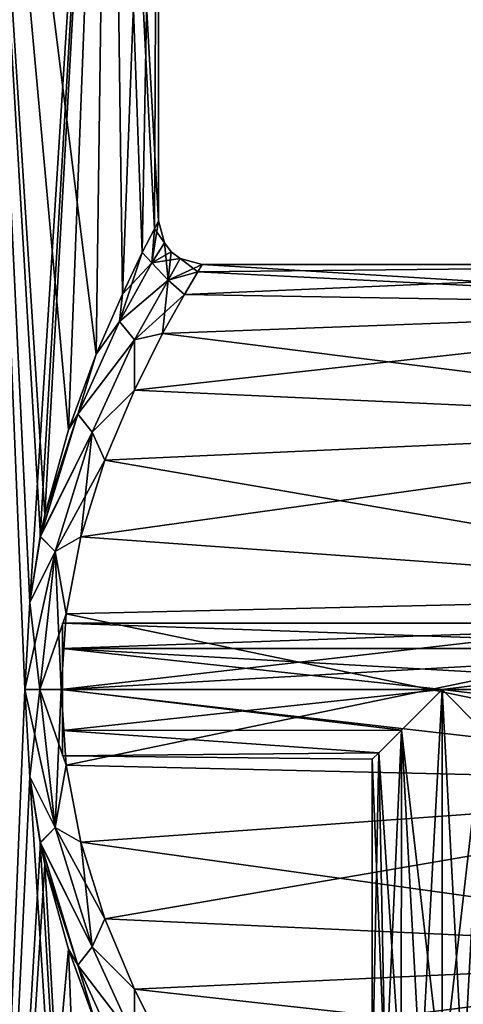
# Model space of a CAD drawing. Header units: millimetres. Extents: x -125 to 171, y -35 to 1363.
# Tile 229 of 256: x 15 to 25, y 694 to 716. Entities that reach past the tile are written whole.
import ezdxf

# ---------------------------------------------------------------- set-up
doc = ezdxf.new("R2010")
doc.units = ezdxf.units.MM
doc.header["$LTSCALE"] = 65.185185
for name, color, linetype in [('1579', 7, 'CONTINUOUS'), ('1583', 7, 'CONTINUOUS'), ('1611', 7, 'CONTINUOUS'), ('1612', 7, 'CONTINUOUS'), ('1613', 7, 'CONTINUOUS'), ('1640', 7, 'CONTINUOUS'), ('1641', 7, 'CONTINUOUS'), ('1642', 7, 'CONTINUOUS'), ('1643', 7, 'CONTINUOUS'), ('1645', 7, 'CONTINUOUS'), ('1646', 7, 'CONTINUOUS'), ('1649', 7, 'CONTINUOUS')]:
    doc.layers.add(name, color=color, linetype=linetype)

msp = doc.modelspace()

# ---------------------------------------------------------------- linework, layer by layer
at = {"layer": '1579', "linetype": 'CONTINUOUS'}
for points in [[(16.438, 706.958, 8.489), (17.074, 708.694, 7.122), (14.172, 731.8, 11.892), (16.438, 706.958, 8.489)], [(14.172, 731.8, 11.892), (17.074, 708.694, 7.122), (17.384, 731.8, 6.327), (14.172, 731.8, 11.892)], [(15.895, 705.004, 9.465), (16.438, 706.958, 8.489), (14.172, 731.8, 11.892), (15.895, 705.004, 9.465)], [(15.791, 704.513, 9.639), (15.895, 705.004, 9.465), (14.172, 731.8, 11.892), (15.791, 704.513, 9.639)], [(15.551, 703.001, 10.021), (15.791, 704.513, 9.639), (14.172, 731.8, 11.892), (15.551, 703.001, 10.021)], [(15.435, 701, 10.199), (15.551, 703.001, 10.021), (14.172, 731.8, 11.892), (15.435, 701, 10.199)], [(14.172, 670.2, 11.892), (15.435, 701, 10.199), (14.172, 731.8, 11.892), (14.172, 670.2, 11.892)], [(17.074, 708.694, 7.122), (17.672, 710.07, 5.474), (17.384, 731.8, 6.327), (17.074, 708.694, 7.122)], [(18.5, 711.75), (18.5, 731.8), (17.384, 731.8, 6.327), (18.5, 711.75)], [(18.408, 711.572, 1.847), (18.5, 711.75), (17.384, 731.8, 6.327), (18.408, 711.572, 1.847)], [(18.128, 711.022, 3.689), (18.408, 711.572, 1.847), (17.384, 731.8, 6.327), (18.128, 711.022, 3.689)], [(17.672, 710.07, 5.474), (18.128, 711.022, 3.689), (17.384, 731.8, 6.327), (17.672, 710.07, 5.474)], [(15.551, 699, 10.021), (15.435, 701, 10.199), (14.172, 670.2, 11.892), (15.551, 699, 10.021)], [(17.384, 670.2, 6.327), (15.551, 699, 10.021), (14.172, 670.2, 11.892), (17.384, 670.2, 6.327)], [(15.79, 697.488, 9.639), (15.551, 699, 10.021), (17.384, 670.2, 6.327), (15.79, 697.488, 9.639)], [(15.896, 696.995, 9.465), (15.79, 697.488, 9.639), (17.384, 670.2, 6.327), (15.896, 696.995, 9.465)], [(16.437, 695.044, 8.49), (15.896, 696.995, 9.465), (17.384, 670.2, 6.327), (16.437, 695.044, 8.49)], [(17.074, 693.305, 7.122), (16.437, 695.044, 8.49), (17.384, 670.2, 6.327), (17.074, 693.305, 7.122)]]:
    msp.add_3dface(points, dxfattribs=at)
at = {"layer": '1583', "linetype": 'CONTINUOUS'}
for points in [[(14.172, 731.8, -11.892), (17.384, 731.8, -6.327), (15.551, 703, -10.021), (14.172, 731.8, -11.892)], [(14.172, 670.2, -11.892), (14.172, 731.8, -11.892), (15.435, 701, -10.199), (14.172, 670.2, -11.892)], [(15.435, 701, -10.199), (14.172, 731.8, -11.892), (15.551, 703, -10.021), (15.435, 701, -10.199)], [(15.551, 703, -10.021), (17.384, 731.8, -6.327), (15.79, 704.512, -9.639), (15.551, 703, -10.021)], [(15.79, 704.512, -9.639), (17.384, 731.8, -6.327), (15.896, 705.005, -9.465), (15.79, 704.512, -9.639)], [(15.896, 705.005, -9.465), (17.384, 731.8, -6.327), (16.437, 706.956, -8.49), (15.896, 705.005, -9.465)], [(16.437, 706.956, -8.49), (17.384, 731.8, -6.327), (17.074, 708.695, -7.122), (16.437, 706.956, -8.49)], [(17.074, 708.695, -7.122), (17.384, 731.8, -6.327), (17.671, 710.069, -5.476), (17.074, 708.695, -7.122)], [(17.384, 731.8, -6.327), (18.5, 731.8), (17.671, 710.069, -5.476), (17.384, 731.8, -6.327)], [(17.671, 710.069, -5.476), (18.5, 731.8), (18.128, 711.022, -3.689), (17.671, 710.069, -5.476)], [(18.128, 711.022, -3.689), (18.5, 731.8), (18.407, 711.572, -1.848), (18.128, 711.022, -3.689)], [(18.5, 731.8), (18.5, 711.75), (18.407, 711.572, -1.848), (18.5, 731.8)], [(15.551, 698.999, -10.021), (14.172, 670.2, -11.892), (15.435, 701, -10.199), (15.551, 698.999, -10.021)], [(15.791, 697.487, -9.639), (14.172, 670.2, -11.892), (15.551, 698.999, -10.021), (15.791, 697.487, -9.639)], [(15.895, 696.996, -9.465), (14.172, 670.2, -11.892), (15.791, 697.487, -9.639), (15.895, 696.996, -9.465)], [(16.438, 695.042, -8.489), (14.172, 670.2, -11.892), (15.895, 696.996, -9.465), (16.438, 695.042, -8.489)], [(17.074, 693.306, -7.122), (14.172, 670.2, -11.892), (16.438, 695.042, -8.489), (17.074, 693.306, -7.122)]]:
    msp.add_3dface(points, dxfattribs=at)
at = {"layer": '1611', "linetype": 'CONTINUOUS'}
for points in [[(18.407, 711.572, -1.848), (18.5, 711.75), (18.348, 710.791, -3.073), (18.407, 711.572, -1.848)], [(18.348, 710.791, -3.073), (18.5, 711.75), (18.634, 711.25, 0), (18.348, 710.791, -3.073)], [(18.128, 711.022, -3.689), (18.407, 711.572, -1.848), (18.348, 710.791, -3.073), (18.128, 711.022, -3.689)], [(18.348, 710.791, -3.073), (18.634, 711.25, 0), (18.718, 710.394, -3.054), (18.348, 710.791, -3.073)], [(18.718, 710.394, -3.054), (18.634, 711.25, 0), (18.793, 711.043, 0), (18.718, 710.394, -3.054)], [(17.671, 710.069, -5.476), (18.128, 711.022, -3.689), (17.608, 709.439, -5.841), (17.671, 710.069, -5.476)], [(17.608, 709.439, -5.841), (18.128, 711.022, -3.689), (18.348, 710.791, -3.073), (17.608, 709.439, -5.841)], [(19, 710.884, 0), (18.718, 710.394, -3.054), (18.793, 711.043, 0), (19, 710.884, 0)], [(17.608, 709.439, -5.841), (18.348, 710.791, -3.073), (18.718, 710.394, -3.054), (17.608, 709.439, -5.841)], [(18.718, 710.394, -3.054), (19, 710.884, 0), (19.398, 710.582, -1.804), (18.718, 710.394, -3.054)], [(19.398, 710.582, -1.804), (19, 710.884, 0), (19.5, 710.75), (19.398, 710.582, -1.804)], [(19.093, 710.063, -3.595), (18.718, 710.394, -3.054), (19.398, 710.582, -1.804), (19.093, 710.063, -3.595)], [(17.952, 709.02, -5.768), (17.608, 709.439, -5.841), (18.718, 710.394, -3.054), (17.952, 709.02, -5.768)], [(17.952, 709.02, -5.768), (18.718, 710.394, -3.054), (18.593, 709.164, -5.33), (17.952, 709.02, -5.768)], [(18.593, 709.164, -5.33), (18.718, 710.394, -3.054), (19.093, 710.063, -3.595), (18.593, 709.164, -5.33)], [(17.074, 708.695, -7.122), (17.671, 710.069, -5.476), (17.608, 709.439, -5.841), (17.074, 708.695, -7.122)], [(16.651, 707.319, -8.088), (17.074, 708.695, -7.122), (17.608, 709.439, -5.841), (16.651, 707.319, -8.088)], [(16.651, 707.319, -8.088), (17.608, 709.439, -5.841), (17.952, 709.02, -5.768), (16.651, 707.319, -8.088)], [(16.978, 706.901, -7.922), (16.651, 707.319, -8.088), (17.952, 709.02, -5.768), (16.978, 706.901, -7.922)], [(16.978, 706.901, -7.922), (17.952, 709.02, -5.768), (17.947, 707.871, -6.917), (16.978, 706.901, -7.922)], [(17.947, 707.871, -6.917), (17.952, 709.02, -5.768), (18.593, 709.164, -5.33), (17.947, 707.871, -6.917)], [(16.437, 706.956, -8.49), (17.074, 708.695, -7.122), (16.651, 707.319, -8.088), (16.437, 706.956, -8.49)], [(17.272, 706.259, -8.21), (16.978, 706.901, -7.922), (17.947, 707.871, -6.917), (17.272, 706.259, -8.21)], [(15.79, 704.512, -9.639), (15.896, 705.005, -9.465), (16.651, 707.319, -8.088), (15.79, 704.512, -9.639)], [(15.79, 704.512, -9.639), (16.651, 707.319, -8.088), (16.978, 706.901, -7.922), (15.79, 704.512, -9.639)], [(15.896, 705.005, -9.465), (16.437, 706.956, -8.49), (16.651, 707.319, -8.088), (15.896, 705.005, -9.465)], [(16.13, 704.163, -9.358), (15.79, 704.512, -9.639), (16.978, 706.901, -7.922), (16.13, 704.163, -9.358)], [(16.13, 704.163, -9.358), (16.978, 706.901, -7.922), (16.721, 704.5, -9.1), (16.13, 704.163, -9.358)], [(16.721, 704.5, -9.1), (16.978, 706.901, -7.922), (17.272, 706.259, -8.21), (16.721, 704.5, -9.1)], [(15.551, 703, -10.021), (15.79, 704.512, -9.639), (16.13, 704.163, -9.358), (15.551, 703, -10.021)], [(16.381, 702.735, -9.594), (16.13, 704.163, -9.358), (16.721, 704.5, -9.1), (16.381, 702.735, -9.594)], [(15.781, 701, -9.877), (15.551, 703, -10.021), (16.13, 704.163, -9.358), (15.781, 701, -9.877)], [(15.781, 701, -9.877), (16.13, 704.163, -9.358), (16.269, 701, -9.75), (15.781, 701, -9.877)], [(16.269, 701, -9.75), (16.13, 704.163, -9.358), (16.381, 702.735, -9.594), (16.269, 701, -9.75)], [(15.435, 701, -10.199), (15.551, 703, -10.021), (15.781, 701, -9.877), (15.435, 701, -10.199)], [(15.551, 698.999, -10.021), (15.435, 701, -10.199), (16.13, 697.837, -9.358), (15.551, 698.999, -10.021)], [(16.13, 697.837, -9.358), (15.435, 701, -10.199), (15.781, 701, -9.877), (16.13, 697.837, -9.358)], [(16.13, 697.837, -9.358), (15.781, 701, -9.877), (16.381, 699.264, -9.594), (16.13, 697.837, -9.358)], [(16.381, 699.264, -9.594), (15.781, 701, -9.877), (16.269, 701, -9.75), (16.381, 699.264, -9.594)], [(16.721, 697.498, -9.099), (16.13, 697.837, -9.358), (16.381, 699.264, -9.594), (16.721, 697.498, -9.099)], [(15.791, 697.487, -9.639), (15.551, 698.999, -10.021), (16.13, 697.837, -9.358), (15.791, 697.487, -9.639)], [(16.978, 695.099, -7.922), (15.791, 697.487, -9.639), (16.13, 697.837, -9.358), (16.978, 695.099, -7.922)], [(16.978, 695.099, -7.922), (16.13, 697.837, -9.358), (17.272, 695.741, -8.21), (16.978, 695.099, -7.922)], [(17.272, 695.741, -8.21), (16.13, 697.837, -9.358), (16.721, 697.498, -9.099), (17.272, 695.741, -8.21)], [(15.895, 696.996, -9.465), (15.791, 697.487, -9.639), (16.651, 694.681, -8.088), (15.895, 696.996, -9.465)], [(16.651, 694.681, -8.088), (15.791, 697.487, -9.639), (16.978, 695.099, -7.922), (16.651, 694.681, -8.088)], [(16.438, 695.042, -8.489), (15.895, 696.996, -9.465), (16.651, 694.681, -8.088), (16.438, 695.042, -8.489)], [(17.946, 694.13, -6.918), (16.978, 695.099, -7.922), (17.272, 695.741, -8.21), (17.946, 694.13, -6.918)], [(17.074, 693.306, -7.122), (16.438, 695.042, -8.489), (16.651, 694.681, -8.088), (17.074, 693.306, -7.122)], [(17.952, 692.98, -5.768), (16.651, 694.681, -8.088), (16.978, 695.099, -7.922), (17.952, 692.98, -5.768)], [(17.952, 692.98, -5.768), (16.978, 695.099, -7.922), (17.946, 694.13, -6.918), (17.952, 692.98, -5.768)], [(17.074, 693.306, -7.122), (16.651, 694.681, -8.088), (17.608, 692.56, -5.841), (17.074, 693.306, -7.122)], [(17.608, 692.56, -5.841), (16.651, 694.681, -8.088), (17.952, 692.98, -5.768), (17.608, 692.56, -5.841)], [(18.593, 692.836, -5.331), (17.952, 692.98, -5.768), (17.946, 694.13, -6.918), (18.593, 692.836, -5.331)]]:
    msp.add_3dface(points, dxfattribs=at)
at = {"layer": '1612', "linetype": 'CONTINUOUS'}
for points in [[(18.5, 711.75), (18.408, 711.572, 1.847), (18.634, 711.25, 0), (18.5, 711.75)], [(18.408, 711.572, 1.847), (18.128, 711.022, 3.689), (18.348, 710.791, 3.073), (18.408, 711.572, 1.847)], [(18.634, 711.25, 0), (18.408, 711.572, 1.847), (18.348, 710.791, 3.073), (18.634, 711.25, 0)], [(18.793, 711.043, 0), (18.634, 711.25, 0), (18.348, 710.791, 3.073), (18.793, 711.043, 0)], [(18.128, 711.022, 3.689), (17.672, 710.07, 5.474), (18.348, 710.791, 3.073), (18.128, 711.022, 3.689)], [(19, 710.884, 0), (18.793, 711.043, 0), (18.348, 710.791, 3.073), (19, 710.884, 0)], [(17.672, 710.07, 5.474), (17.608, 709.44, 5.841), (18.348, 710.791, 3.073), (17.672, 710.07, 5.474)], [(18.348, 710.791, 3.073), (17.608, 709.44, 5.841), (18.718, 710.394, 3.054), (18.348, 710.791, 3.073)], [(19, 710.884, 0), (18.348, 710.791, 3.073), (18.718, 710.394, 3.054), (19, 710.884, 0)], [(19.5, 710.75), (19, 710.884, 0), (18.718, 710.394, 3.054), (19.5, 710.75)], [(19.5, 710.75), (18.718, 710.394, 3.054), (19.398, 710.582, 1.804), (19.5, 710.75)], [(19.398, 710.582, 1.804), (18.718, 710.394, 3.054), (19.093, 710.063, 3.595), (19.398, 710.582, 1.804)], [(18.718, 710.394, 3.054), (17.608, 709.44, 5.841), (17.952, 709.02, 5.768), (18.718, 710.394, 3.054)], [(18.718, 710.394, 3.054), (17.952, 709.02, 5.768), (19.093, 710.063, 3.595), (18.718, 710.394, 3.054)], [(17.672, 710.07, 5.474), (17.074, 708.694, 7.122), (17.608, 709.44, 5.841), (17.672, 710.07, 5.474)], [(19.093, 710.063, 3.595), (17.952, 709.02, 5.768), (18.593, 709.164, 5.331), (19.093, 710.063, 3.595)], [(17.074, 708.694, 7.122), (16.651, 707.319, 8.088), (17.608, 709.44, 5.841), (17.074, 708.694, 7.122)], [(17.608, 709.44, 5.841), (16.651, 707.319, 8.088), (17.952, 709.02, 5.768), (17.608, 709.44, 5.841)], [(17.952, 709.02, 5.768), (16.651, 707.319, 8.088), (16.978, 706.901, 7.922), (17.952, 709.02, 5.768)], [(17.952, 709.02, 5.768), (16.978, 706.901, 7.922), (17.946, 707.87, 6.918), (17.952, 709.02, 5.768)], [(18.593, 709.164, 5.331), (17.952, 709.02, 5.768), (17.946, 707.87, 6.918), (18.593, 709.164, 5.331)], [(17.074, 708.694, 7.122), (16.438, 706.958, 8.489), (16.651, 707.319, 8.088), (17.074, 708.694, 7.122)], [(17.946, 707.87, 6.918), (16.978, 706.901, 7.922), (17.272, 706.259, 8.21), (17.946, 707.87, 6.918)], [(15.895, 705.004, 9.465), (15.791, 704.513, 9.639), (16.651, 707.319, 8.088), (15.895, 705.004, 9.465)], [(16.651, 707.319, 8.088), (15.791, 704.513, 9.639), (16.978, 706.901, 7.922), (16.651, 707.319, 8.088)], [(16.438, 706.958, 8.489), (15.895, 705.004, 9.465), (16.651, 707.319, 8.088), (16.438, 706.958, 8.489)], [(16.978, 706.901, 7.922), (15.791, 704.513, 9.639), (16.13, 704.163, 9.358), (16.978, 706.901, 7.922)], [(16.978, 706.901, 7.922), (16.13, 704.163, 9.358), (17.272, 706.259, 8.21), (16.978, 706.901, 7.922)], [(17.272, 706.259, 8.21), (16.13, 704.163, 9.358), (16.721, 704.502, 9.099), (17.272, 706.259, 8.21)], [(15.791, 704.513, 9.639), (15.551, 703.001, 10.021), (16.13, 704.163, 9.358), (15.791, 704.513, 9.639)], [(16.721, 704.502, 9.099), (16.13, 704.163, 9.358), (16.381, 702.736, 9.594), (16.721, 704.502, 9.099)], [(15.551, 703.001, 10.021), (15.435, 701, 10.199), (16.13, 704.163, 9.358), (15.551, 703.001, 10.021)], [(16.13, 704.163, 9.358), (15.435, 701, 10.199), (15.781, 701, 9.877), (16.13, 704.163, 9.358)], [(16.13, 704.163, 9.358), (15.781, 701, 9.877), (16.381, 702.736, 9.594), (16.13, 704.163, 9.358)], [(16.381, 702.736, 9.594), (15.781, 701, 9.877), (16.269, 701, 9.75), (16.381, 702.736, 9.594)], [(15.435, 701, 10.199), (15.551, 699, 10.021), (15.781, 701, 9.877), (15.435, 701, 10.199)], [(15.781, 701, 9.877), (15.551, 699, 10.021), (16.13, 697.837, 9.358), (15.781, 701, 9.877)], [(15.781, 701, 9.877), (16.13, 697.837, 9.358), (16.269, 701, 9.75), (15.781, 701, 9.877)], [(16.269, 701, 9.75), (16.13, 697.837, 9.358), (16.381, 699.265, 9.594), (16.269, 701, 9.75)], [(16.381, 699.265, 9.594), (16.13, 697.837, 9.358), (16.721, 697.5, 9.1), (16.381, 699.265, 9.594)], [(15.551, 699, 10.021), (15.79, 697.488, 9.639), (16.13, 697.837, 9.358), (15.551, 699, 10.021)], [(16.13, 697.837, 9.358), (15.79, 697.488, 9.639), (16.978, 695.099, 7.922), (16.13, 697.837, 9.358)], [(16.13, 697.837, 9.358), (16.978, 695.099, 7.922), (16.721, 697.5, 9.1), (16.13, 697.837, 9.358)], [(15.79, 697.488, 9.639), (15.896, 696.995, 9.465), (16.651, 694.681, 8.088), (15.79, 697.488, 9.639)], [(15.79, 697.488, 9.639), (16.651, 694.681, 8.088), (16.978, 695.099, 7.922), (15.79, 697.488, 9.639)], [(16.721, 697.5, 9.1), (16.978, 695.099, 7.922), (17.272, 695.74, 8.21), (16.721, 697.5, 9.1)], [(15.896, 696.995, 9.465), (16.437, 695.044, 8.49), (16.651, 694.681, 8.088), (15.896, 696.995, 9.465)], [(17.272, 695.74, 8.21), (16.978, 695.099, 7.922), (17.947, 694.129, 6.917), (17.272, 695.74, 8.21)], [(16.437, 695.044, 8.49), (17.074, 693.305, 7.122), (16.651, 694.681, 8.088), (16.437, 695.044, 8.49)], [(16.978, 695.099, 7.922), (16.651, 694.681, 8.088), (17.952, 692.98, 5.768), (16.978, 695.099, 7.922)], [(16.978, 695.099, 7.922), (17.952, 692.98, 5.768), (17.947, 694.129, 6.917), (16.978, 695.099, 7.922)], [(16.651, 694.681, 8.088), (17.074, 693.305, 7.122), (17.608, 692.561, 5.841), (16.651, 694.681, 8.088)], [(16.651, 694.681, 8.088), (17.608, 692.561, 5.841), (17.952, 692.98, 5.768), (16.651, 694.681, 8.088)], [(17.947, 694.129, 6.917), (17.952, 692.98, 5.768), (18.593, 692.836, 5.33), (17.947, 694.129, 6.917)]]:
    msp.add_3dface(points, dxfattribs=at)
at = {"layer": '1613', "linetype": 'CONTINUOUS'}
for points in [[(19.398, 710.582, 1.804), (19.093, 710.063, 3.595), (35.2, 710.75), (19.398, 710.582, 1.804)], [(35.2, 710.75), (19.093, 710.063, 3.595), (35.2, 709.784, 4.23), (35.2, 710.75)], [(19.5, 710.75), (19.398, 710.582, 1.804), (35.2, 710.75), (19.5, 710.75)], [(19.093, 710.063, 3.595), (18.593, 709.164, 5.331), (35.2, 709.784, 4.23), (19.093, 710.063, 3.595)], [(18.593, 709.164, 5.331), (17.946, 707.87, 6.918), (35.2, 709.784, 4.23), (18.593, 709.164, 5.331)], [(35.2, 709.784, 4.23), (17.946, 707.87, 6.918), (35.2, 707.079, 7.623), (35.2, 709.784, 4.23)], [(17.946, 707.87, 6.918), (17.272, 706.259, 8.21), (35.2, 707.079, 7.623), (17.946, 707.87, 6.918)], [(17.272, 706.259, 8.21), (16.721, 704.502, 9.099), (35.2, 707.079, 7.623), (17.272, 706.259, 8.21)], [(35.2, 707.079, 7.623), (16.721, 704.502, 9.099), (35.2, 703.17, 9.506), (35.2, 707.079, 7.623)], [(16.721, 704.502, 9.099), (16.381, 702.736, 9.594), (35.2, 703.17, 9.506), (16.721, 704.502, 9.099)], [(16.381, 702.736, 9.594), (16.269, 701, 9.75), (35.2, 703.17, 9.506), (16.381, 702.736, 9.594)], [(16.269, 701, 9.75), (16.381, 699.265, 9.594), (35.2, 703.17, 9.506), (16.269, 701, 9.75)], [(35.2, 703.17, 9.506), (16.381, 699.265, 9.594), (35.2, 698.83, 9.506), (35.2, 703.17, 9.506)], [(16.381, 699.265, 9.594), (16.721, 697.5, 9.1), (35.2, 698.83, 9.506), (16.381, 699.265, 9.594)], [(16.721, 697.5, 9.1), (17.272, 695.74, 8.21), (35.2, 698.83, 9.506), (16.721, 697.5, 9.1)], [(35.2, 698.83, 9.506), (17.272, 695.74, 8.21), (35.2, 694.921, 7.623), (35.2, 698.83, 9.506)], [(17.272, 695.74, 8.21), (17.947, 694.129, 6.917), (35.2, 694.921, 7.623), (17.272, 695.74, 8.21)], [(17.947, 694.129, 6.917), (18.593, 692.836, 5.33), (35.2, 694.921, 7.623), (17.947, 694.129, 6.917)], [(35.2, 694.921, 7.623), (18.593, 692.836, 5.33), (35.2, 692.216, 4.23), (35.2, 694.921, 7.623)]]:
    msp.add_3dface(points, dxfattribs=at)
at = {"layer": '1640', "linetype": 'CONTINUOUS'}
for points in [[(25, 701, -1.6), (16.3, 701, -1.6), (16.3, 700.06, -1.294), (25, 701, -1.6)], [(24.071, 700.071, -1.303), (25, 701, -1.6), (16.3, 700.06, -1.294), (24.071, 700.071, -1.303)], [(25, 701, 1.6), (24.071, 700.071, 1.303), (16.3, 701, 1.6), (25, 701, 1.6)], [(16.3, 701, 1.6), (24.071, 700.071, 1.303), (16.3, 700.06, 1.294), (16.3, 701, 1.6)], [(23.549, 699.549, -0.674), (24.071, 700.071, -1.303), (16.3, 700.06, -1.294), (23.549, 699.549, -0.674)], [(24.071, 700.071, 1.303), (23.549, 699.549, 0.674), (16.3, 700.06, 1.294), (24.071, 700.071, 1.303)], [(16.3, 699.478, -0.494), (23.549, 699.549, -0.674), (16.3, 700.06, -1.294), (16.3, 699.478, -0.494)], [(16.3, 700.06, 1.294), (23.549, 699.549, 0.674), (16.3, 699.478, 0.494), (16.3, 700.06, 1.294)], [(23.4, 699.4), (23.549, 699.549, -0.674), (16.3, 699.478, -0.494), (23.4, 699.4)], [(23.549, 699.549, 0.674), (23.4, 699.4), (16.3, 699.478, 0.494), (23.549, 699.549, 0.674)], [(16.3, 699.478, 0.494), (23.4, 699.4), (16.3, 699.478, -0.494), (16.3, 699.478, 0.494)]]:
    msp.add_3dface(points, dxfattribs=at)
at = {"layer": '1641', "linetype": 'CONTINUOUS'}
for points in [[(32.8, 701, -1.6), (25, 701, -1.6), (25.929, 700.071, -1.303), (32.8, 701, -1.6)], [(32.8, 701, 1.6), (32.8, 700.06, 1.294), (25, 701, 1.6), (32.8, 701, 1.6)], [(25, 701, 1.6), (32.8, 700.06, 1.294), (25.929, 700.071, 1.303), (25, 701, 1.6)]]:
    msp.add_3dface(points, dxfattribs=at)
at = {"layer": '1642', "linetype": 'CONTINUOUS'}
for points in [[(16.3, 700.06, 1.294), (16.3, 699.478, 0.494), (16.3, 702.522, 0.494), (16.3, 700.06, 1.294)], [(16.3, 701.94, 1.294), (16.3, 700.06, 1.294), (16.3, 702.522, 0.494), (16.3, 701.94, 1.294)], [(16.3, 699.478, 0.494), (16.3, 699.478, -0.494), (16.3, 702.522, -0.494), (16.3, 699.478, 0.494)], [(16.3, 702.522, 0.494), (16.3, 699.478, 0.494), (16.3, 702.522, -0.494), (16.3, 702.522, 0.494)], [(16.3, 702.522, -0.494), (16.3, 699.478, -0.494), (16.3, 701.94, -1.294), (16.3, 702.522, -0.494)], [(16.3, 700.06, -1.294), (16.3, 701, -1.6), (16.3, 701.94, -1.294), (16.3, 700.06, -1.294)], [(16.3, 701, 1.6), (16.3, 700.06, 1.294), (16.3, 701.94, 1.294), (16.3, 701, 1.6)], [(16.3, 699.478, -0.494), (16.3, 700.06, -1.294), (16.3, 701.94, -1.294), (16.3, 699.478, -0.494)]]:
    msp.add_3dface(points, dxfattribs=at)
at = {"layer": '1643', "linetype": 'CONTINUOUS'}
for points in [[(16.3, 701.94, 1.294), (16.3, 702.522, 0.494), (32.8, 701.94, 1.294), (16.3, 701.94, 1.294)], [(16.3, 702.522, 0.494), (16.3, 702.522, -0.494), (32.8, 702.522, 0.494), (16.3, 702.522, 0.494)], [(32.8, 701.94, 1.294), (16.3, 702.522, 0.494), (32.8, 702.522, 0.494), (32.8, 701.94, 1.294)], [(16.3, 702.522, -0.494), (16.3, 701.94, -1.294), (32.8, 702.522, -0.494), (16.3, 702.522, -0.494)], [(32.8, 702.522, 0.494), (16.3, 702.522, -0.494), (32.8, 702.522, -0.494), (32.8, 702.522, 0.494)], [(32.8, 702.522, -0.494), (16.3, 701.94, -1.294), (32.8, 701.94, -1.294), (32.8, 702.522, -0.494)], [(32.8, 701, 1.6), (25, 701, 1.6), (16.3, 701.94, 1.294), (32.8, 701, 1.6)], [(32.8, 701, 1.6), (16.3, 701.94, 1.294), (32.8, 701.94, 1.294), (32.8, 701, 1.6)], [(16.3, 701, -1.6), (25, 701, -1.6), (32.8, 701.94, -1.294), (16.3, 701, -1.6)], [(16.3, 701.94, -1.294), (16.3, 701, -1.6), (32.8, 701.94, -1.294), (16.3, 701.94, -1.294)], [(25, 701, 1.6), (16.3, 701, 1.6), (16.3, 701.94, 1.294), (25, 701, 1.6)], [(25, 701, -1.6), (32.8, 701, -1.6), (32.8, 701.94, -1.294), (25, 701, -1.6)]]:
    msp.add_3dface(points, dxfattribs=at)
at = {"layer": '1645', "linetype": 'CONTINUOUS'}
for points in [[(25, 701, -1.6), (24.071, 700.071, -1.303), (25, 691.992, -1.6), (25, 701, -1.6)], [(25.929, 700.071, -1.303), (25, 701, -1.6), (25.487, 691.969, -1.524), (25.929, 700.071, -1.303)], [(25.487, 691.969, -1.524), (25, 701, -1.6), (25, 691.992, -1.6), (25.487, 691.969, -1.524)], [(24.071, 700.071, -1.303), (23.549, 699.549, -0.674), (24.063, 691.908, -1.297), (24.071, 700.071, -1.303)], [(24.513, 691.969, -1.524), (24.071, 700.071, -1.303), (24.063, 691.908, -1.297), (24.513, 691.969, -1.524)], [(25, 691.992, -1.6), (24.071, 700.071, -1.303), (24.513, 691.969, -1.524), (25, 691.992, -1.6)], [(25.937, 691.908, -1.297), (25.929, 700.071, -1.303), (25.487, 691.969, -1.524), (25.937, 691.908, -1.297)], [(23.549, 699.549, -0.674), (23.4, 699.4), (23.703, 691.832, -0.937), (23.549, 699.549, -0.674)], [(24.063, 691.908, -1.297), (23.549, 699.549, -0.674), (23.703, 691.832, -0.937), (24.063, 691.908, -1.297)], [(23.703, 691.832, -0.937), (23.4, 699.4), (23.4, 691.75), (23.703, 691.832, -0.937)]]:
    msp.add_3dface(points, dxfattribs=at)
at = {"layer": '1646', "linetype": 'CONTINUOUS'}
for points in [[(24.071, 700.071, 1.303), (25, 701, 1.6), (24.513, 691.969, 1.524), (24.071, 700.071, 1.303)], [(24.513, 691.969, 1.524), (25, 701, 1.6), (25, 691.992, 1.6), (24.513, 691.969, 1.524)], [(25, 701, 1.6), (25.929, 700.071, 1.303), (25, 691.992, 1.6), (25, 701, 1.6)], [(23.549, 699.549, 0.674), (24.071, 700.071, 1.303), (23.703, 691.832, 0.937), (23.549, 699.549, 0.674)], [(23.703, 691.832, 0.937), (24.071, 700.071, 1.303), (24.063, 691.908, 1.297), (23.703, 691.832, 0.937)], [(24.063, 691.908, 1.297), (24.071, 700.071, 1.303), (24.513, 691.969, 1.524), (24.063, 691.908, 1.297)], [(25, 691.992, 1.6), (25.929, 700.071, 1.303), (25.487, 691.969, 1.524), (25, 691.992, 1.6)], [(23.4, 699.4), (23.549, 699.549, 0.674), (23.4, 691.75), (23.4, 699.4)], [(23.4, 691.75), (23.549, 699.549, 0.674), (23.703, 691.832, 0.937), (23.4, 691.75)]]:
    msp.add_3dface(points, dxfattribs=at)
at = {"layer": '1649', "linetype": 'CONTINUOUS'}
for points in [[(19.093, 710.063, -3.595), (19.398, 710.582, -1.804), (35.2, 709.784, -4.23), (19.093, 710.063, -3.595)], [(19.398, 710.582, -1.804), (19.5, 710.75), (35.2, 709.784, -4.23), (19.398, 710.582, -1.804)], [(19.5, 710.75), (35.2, 710.75), (35.2, 709.784, -4.23), (19.5, 710.75)], [(18.593, 709.164, -5.33), (19.093, 710.063, -3.595), (35.2, 709.784, -4.23), (18.593, 709.164, -5.33)], [(35.2, 707.079, -7.623), (18.593, 709.164, -5.33), (35.2, 709.784, -4.23), (35.2, 707.079, -7.623)], [(17.947, 707.871, -6.917), (18.593, 709.164, -5.33), (35.2, 707.079, -7.623), (17.947, 707.871, -6.917)], [(17.272, 706.259, -8.21), (17.947, 707.871, -6.917), (35.2, 707.079, -7.623), (17.272, 706.259, -8.21)], [(35.2, 703.17, -9.506), (17.272, 706.259, -8.21), (35.2, 707.079, -7.623), (35.2, 703.17, -9.506)], [(16.721, 704.5, -9.1), (17.272, 706.259, -8.21), (35.2, 703.17, -9.506), (16.721, 704.5, -9.1)], [(16.381, 702.735, -9.594), (16.721, 704.5, -9.1), (35.2, 703.17, -9.506), (16.381, 702.735, -9.594)], [(35.2, 698.83, -9.506), (16.381, 702.735, -9.594), (35.2, 703.17, -9.506), (35.2, 698.83, -9.506)], [(16.269, 701, -9.75), (16.381, 702.735, -9.594), (35.2, 698.83, -9.506), (16.269, 701, -9.75)], [(16.381, 699.264, -9.594), (16.269, 701, -9.75), (35.2, 698.83, -9.506), (16.381, 699.264, -9.594)], [(16.721, 697.498, -9.099), (16.381, 699.264, -9.594), (35.2, 698.83, -9.506), (16.721, 697.498, -9.099)], [(35.2, 694.921, -7.623), (16.721, 697.498, -9.099), (35.2, 698.83, -9.506), (35.2, 694.921, -7.623)], [(17.272, 695.741, -8.21), (16.721, 697.498, -9.099), (35.2, 694.921, -7.623), (17.272, 695.741, -8.21)], [(17.946, 694.13, -6.918), (17.272, 695.741, -8.21), (35.2, 694.921, -7.623), (17.946, 694.13, -6.918)], [(35.2, 692.216, -4.23), (17.946, 694.13, -6.918), (35.2, 694.921, -7.623), (35.2, 692.216, -4.23)], [(18.593, 692.836, -5.331), (17.946, 694.13, -6.918), (35.2, 692.216, -4.23), (18.593, 692.836, -5.331)]]:
    msp.add_3dface(points, dxfattribs=at)

doc.saveas('drawing.dxf')
